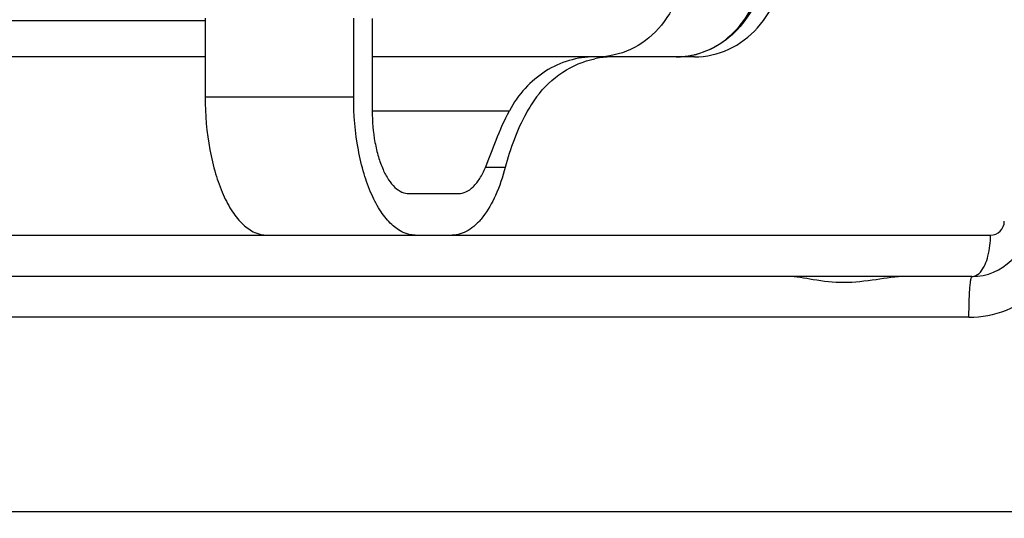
# Model space of a CAD drawing. Header units: millimetres. Extents: x 0 to 420, y 0 to 297.
# Tile 20 of 105: x 94.17 to 104.86, y 109.65 to 115.06. Entities that reach past the tile are written whole.
import ezdxf

# ---------------------------------------------------------------- set-up
doc = ezdxf.new("R2010")
doc.units = ezdxf.units.MM
doc.header["$LTSCALE"] = 23.1
doc.layers.get('0').update_dxf_attribs({"linetype": 'CONTINUOUS'})
doc.layers.add('DIM_PILOTEES', color=7, linetype='CONTINUOUS')
doc.styles.get("Standard").update_dxf_attribs({"font": 'txt', "width": 0.7})
doc.dimstyles.new('DIMSTYLE_1', dxfattribs={"dimtxt": 2.5, "dimasz": 3.5, "dimexe": 2, "dimexo": 0, "dimtad": 1, "dimlfac": 3.333333, "dimdsep": 46, "dimtxsty": 'Standard', "dimblk": '_FILLED', "dimblk1": '_FILLED', "dimblk2": '_FILLED', "dimcen": 0.09, "dimazin": 2, "dimtp": 0.5, "dimtm": 0.5, "dimtfac": 1, "dimtofl": 0, "dimtmove": 0, "dimatfit": 3, "dimldrblk": '_FILLED', "dimfxl": 0, "dimtolj": 1, "dimarcsym": 0})

# ---------------------------------------------------------------- blocks, each defined once
blk = doc.blocks.new('_FILLED')
at = {"color": 0, "linetype": 'ByBlock'}
blk.add_solid([(0, 0), (-1, 0.1429), (-1, -0.1429)], dxfattribs=at)
blk = doc.blocks.new('*D3')
at = {"layer": 'DIM_PILOTEES', "color": 2, "linetype": 'Continuous'}
for p, q in [((74.357, 100.128), (74.357, 170.375)), ((137.957, 98.666), (137.957, 170.375)), ((74.357, 168.375), (106.157, 168.375)), ((137.957, 168.375), (106.157, 168.375))]:
    blk.add_line(p, q, dxfattribs=at)
at = {"layer": 'DIM_PILOTEES', "color": 2, "linetype": 'Continuous', "xscale": 3.5, "yscale": 3.5, "zscale": 3.5, "rotation": 180}
blk.add_blockref('_FILLED', (74.357, 168.375), dxfattribs=at)
at = {"layer": 'DIM_PILOTEES', "color": 2, "linetype": 'Continuous', "xscale": 3.5, "yscale": 3.5, "zscale": 3.5}
blk.add_blockref('_FILLED', (137.957, 168.375), dxfattribs=at)
at = {"layer": 'DIM_PILOTEES', "color": 2, "linetype": 'Continuous', "insert": (106.157, 171.5), "char_height": 2.5, "width": 8.03571, "attachment_point": 2, "line_spacing_factor": 0.9}
blk.add_mtext('{\\ftxt;\\W0.0001;\\H0.0001;\\~}{\\ftxt;\\W2.1428571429;\\H2.5; }{\\ftxt;\\W0.0001;\\H0.0001;\\~}', dxfattribs=at)

msp = doc.modelspace()

# ---------------------------------------------------------------- linework, layer by layer
at = {"color": 7, "linetype": 'Continuous'}
for p, q in [((96.1873, 115.0783), (96.1873, 114.2245)), ((97.7986, 114.2245), (97.7986, 115.0783)), ((97.9992, 115.0764), (97.9992, 114.0745)), ((96.1873, 115.0504), (92.7874, 115.0504)), ((96.1873, 114.6595), (91.2854, 114.6595)), ((101.4974, 114.6595), (97.9992, 114.6595)), ((96.1873, 114.2245), (97.7986, 114.2245)), ((97.9992, 114.0745), (99.4882, 114.0745)), ((99.4435, 113.4595), (99.2281, 113.4595)), ((98.4003, 113.1745), (98.9352, 113.1745)), ((86.9803, 112.7245), (104.708, 112.7245)), ((104.5074, 112.2745), (86.7715, 112.2745)), ((104.4743, 111.8324), (86.3831, 111.8324)), ((83.21, 109.7245), (129.1048, 109.7245))]:
    msp.add_line(p, q, dxfattribs=at)
for centre, radius, start, end in [((100.6125, 113.6863), 0.9733, 99.9824, 101.74804), ((100.6116, 113.6924), 0.9671, 90.02567, 99.98899), ((101.2961, 115.5091), 0.8495, 270.04755, 283.39689), ((101.2955, 115.5358), 0.8764, 277.07478, 283.03056), ((101.2954, 115.5123), 0.8528, 283.39494, 284.36612), ((101.2953, 115.5367), 0.8772, 283.0302, 284.3661), ((104.5074, 112.8745), 0.6, 270, 360), ((104.7079, 112.8745), 0.15, 270.00103, 359.99897)]:
    msp.add_arc(centre, radius, start, end, dxfattribs=at)
for points, knots in [([(101.3809, 115.7095), (101.3809, 115.5735), (101.3337, 115.3026), (101.1286, 114.9545), (100.8166, 114.7165), (100.5638, 114.6595), (100.441, 114.6595)], [0, 0, 0, 0, 0.2626394, 0.5180449, 0.7628894, 1, 1, 1, 1]), ([(101.4974, 114.6595), (101.6237, 114.6595), (101.8837, 114.7182), (102.2046, 114.9629), (102.4156, 115.321), (102.4641, 115.5996), (102.4641, 115.7395)], [0, 0, 0, 0, 0.2371106, 0.4819551, 0.7373606, 1, 1, 1, 1]), ([(101.507, 114.6861), (101.6104, 114.7126), (101.8122, 114.8074), (102.0494, 115.048), (102.2019, 115.3599), (102.2368, 115.5927), (102.2368, 115.7095)], [0, 0, 0, 0, 0.2380521, 0.484433, 0.7394954, 1, 1, 1, 1]), ([(102.2631, 115.7082), (102.2601, 115.5907), (102.2198, 115.3577), (102.0612, 115.0469), (101.8202, 114.808), (101.617, 114.7135), (101.5129, 114.6869)], [0, 0, 0, 0, 0.2605618, 0.5154624, 0.7617874, 1, 1, 1, 1]), ([(100.4106, 114.6595), (100.3182, 114.6595), (100.1309, 114.6322), (99.8711, 114.5127), (99.6481, 114.3238), (99.5348, 114.1619), (99.4882, 114.0745)], [0, 0, 0, 0, 0.2422154, 0.4881454, 0.7404462, 1, 1, 1, 1]), ([(99.7835, 114.2245), (99.861, 114.3291), (100.0491, 114.5112), (100.2913, 114.6136), (100.4144, 114.6392)], [0, 0, 0, 0, 0.5086632, 1, 1, 1, 1]), ([(96.1873, 114.2245), (96.1873, 114.0324), (96.2106, 113.7504), (96.293, 113.3977), (96.3741, 113.1708), (96.4733, 112.9829), (96.5877, 112.8401), (96.7155, 112.7474), (96.8114, 112.7245), (96.8559, 112.7245)], [0, 0, 0, 0, 0.326879, 0.4780939, 0.6153816, 0.7357932, 0.8381701, 0.9242273, 1, 1, 1, 1]), ([(98.4672, 112.7245), (98.4227, 112.7245), (98.3268, 112.7474), (98.199, 112.8401), (98.0846, 112.9829), (97.9854, 113.1708), (97.9043, 113.3977), (97.8219, 113.7504), (97.7986, 114.0324), (97.7986, 114.2245)], [0, 0, 0, 0, 0.0757728, 0.1618299, 0.2642068, 0.3846184, 0.5219061, 0.673121, 1, 1, 1, 1]), ([(99.7835, 114.2245), (99.7416, 114.1679), (99.5912, 113.9305), (99.497, 113.6622), (99.4435, 113.4595)], [0, 0, 0, 0, 0.2516713, 1, 1, 1, 1]), ([(97.9992, 114.0745), (97.9992, 113.9593), (98.0131, 113.79), (98.0626, 113.5784), (98.1113, 113.4423), (98.1708, 113.3295), (98.2394, 113.2439), (98.3161, 113.1882), (98.3736, 113.1745), (98.4003, 113.1745)], [0, 0, 0, 0, 0.3268913, 0.4780912, 0.6153807, 0.7357905, 0.8381644, 0.9242326, 1, 1, 1, 1]), ([(99.2281, 113.4595), (99.2688, 113.5572), (99.344, 113.7668), (99.4331, 113.9715), (99.4882, 114.0745)], [0, 0, 0, 0, 0.4753488, 1, 1, 1, 1]), ([(99.4435, 113.4595), (99.416, 113.3555), (99.3526, 113.1671), (99.2362, 112.9585), (99.1269, 112.8367), (99.0443, 112.773), (98.9577, 112.7336), (98.8974, 112.7245), (98.8683, 112.7245)], [0, 0, 0, 0, 0.3255957, 0.5989262, 0.7150494, 0.8185212, 0.9120872, 1, 1, 1, 1]), ([(98.9352, 113.1745), (98.9631, 113.1745), (99.0234, 113.1896), (99.1029, 113.2501), (99.1734, 113.3427), (99.2107, 113.4178), (99.2281, 113.4595)], [0, 0, 0, 0, 0.1945308, 0.417431, 0.6846617, 1, 1, 1, 1]), ([(104.4743, 111.8324), (104.6121, 111.8324), (104.8908, 111.8857), (105.2465, 112.1162), (105.4885, 112.4652), (105.5449, 112.7444), (105.5449, 112.8824)], [0, 0, 0, 0, 0.2498072, 0.4998304, 0.7499262, 1, 1, 1, 1]), ([(104.5985, 112.3237), (104.6404, 112.3719), (104.6927, 112.5085), (104.708, 112.6481), (104.708, 112.7245)], [0, 0, 0, 0, 0.4548284, 1, 1, 1, 1]), ([(104.5074, 112.2745), (104.5149, 112.2745), (104.5502, 112.2791), (104.5803, 112.3029), (104.5985, 112.3237)], [0, 0, 0, 0, 0.2138601, 1, 1, 1, 1]), ([(103.7905, 112.2745), (103.682, 112.2745), (103.4583, 112.237), (103.1219, 112.1948), (102.801, 112.2334), (102.5995, 112.2745), (102.5068, 112.2745)], [0, 0, 0, 0, 0.2523383, 0.5251485, 0.7844273, 1, 1, 1, 1]), ([(104.4743, 111.8324), (104.4744, 111.8869), (104.4755, 111.9678), (104.4795, 112.0721), (104.4836, 112.1413), (104.4884, 112.1968), (104.4941, 112.2392), (104.4988, 112.2608), (104.5042, 112.2745), (104.5074, 112.2745)], [0, 0, 0, 0, 0.3666585, 0.5442233, 0.7026774, 0.8312128, 0.9241072, 0.9786654, 1, 1, 1, 1])]:
    msp.add_open_spline(points, degree=3, knots=knots, dxfattribs=at)

# ---------------------------------------------------------------- dimensions: what is measured, and where the dimension line sits
at = {"layer": 'DIM_PILOTEES', "color": 2, "linetype": 'Continuous'}
dim = msp.add_linear_dim(base=(137.9574, 168.3745), p1=(74.3574, 100.1284), p2=(137.9574, 98.666), text='{\\ftxt;\\W0.0001;\\H0.0001;\\~}{\\ftxt;\\W2.1428571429;\\H2.5; }{\\ftxt;\\W0.0001;\\H0.0001;\\~}', dimstyle='DIMSTYLE_1', dxfattribs=at)
dim.commit()
dim.dimension.update_dxf_attribs({"geometry": '*D3', "text_midpoint": (105.8002, 168.3745), "dimtype": 160})

doc.saveas('drawing.dxf')
